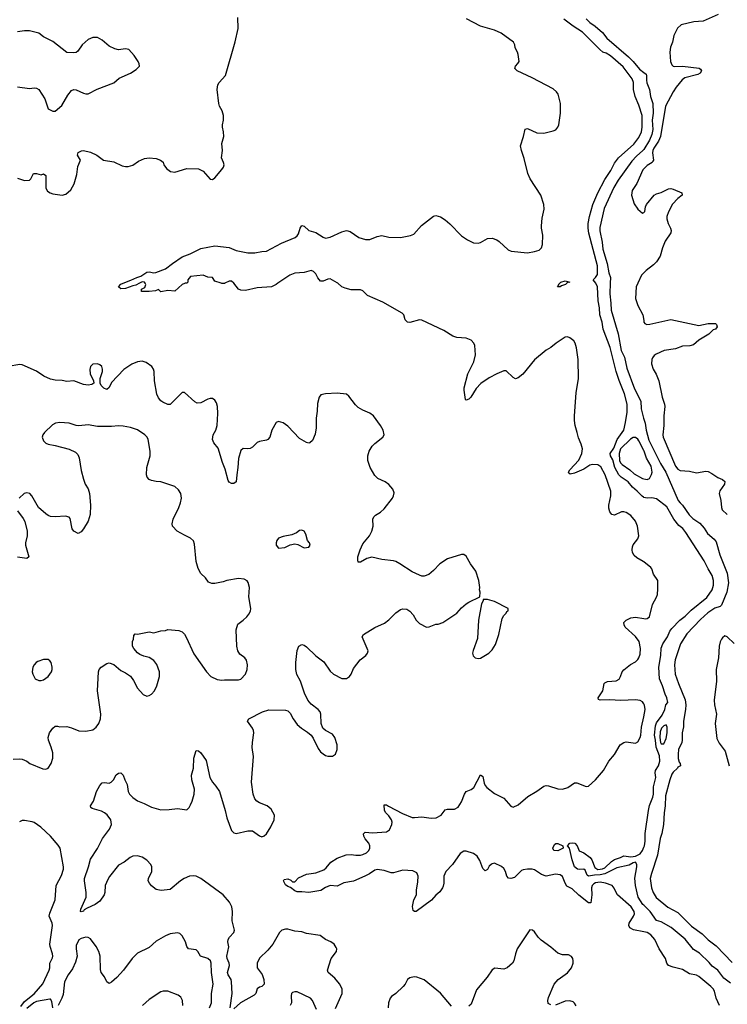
# Model space of a CAD drawing. Header units: inches. Extents: x 2134017 to 2292458, y 756222 to 916513.
# Tile 39 of 256: x 2224688 to 2230712, y 803859 to 812245. Entities that reach past the tile are written whole.
import ezdxf

# ---------------------------------------------------------------- set-up
doc = ezdxf.new("R2010")
doc.units = ezdxf.units.IN
doc.header["$MEASUREMENT"] = 0
for name, color, linetype in [('C2820', 7, 'Continuous'), ('C2821', 7, 'Continuous'), ('C2830', 7, 'Continuous'), ('C2831', 7, 'Continuous')]:
    doc.layers.add(name, color=color, linetype=linetype)

msp = doc.modelspace()

# ---------------------------------------------------------------- linework, layer by layer
at = {"layer": 'C2820', "color": 5}
for points, elevation in [([(2225707.8, 810000), (2225676.8, 809983.2), (2225650, 809979.3), (2225590, 809957), (2225550, 809952.7), (2225529.3, 809970), (2225547.7, 809992.3), (2225568.1, 810000)], 180), ([(2226096.6, 810000), (2226090, 809999), (2226070, 809989.3), (2226010, 809934), (2225950, 809939.3), (2225890, 809928), (2225870, 809946), (2225843.6, 809936.4), (2225790, 809929.2), (2225726, 809930), (2225726, 809950), (2225754.6, 809965.4), (2225762, 809990), (2225755.2, 810000)], 180), ([(2226435.1, 810000), (2226430, 809997.2), (2226410, 809997.2), (2226402.3, 810000)], 180), ([(2226885.1, 810000), (2226870.2, 809989.8), (2226831, 809970), (2226710, 809962.5), (2226610, 809939.8), (2226570, 809941.1), (2226550.8, 809950.8), (2226511.3, 810000)], 180), ([(2230000, 807627), (2229996.2, 807630), (2229940.4, 807660.4), (2229920.1, 807680.1), (2229905.9, 807705.9), (2229900.6, 807730), (2229903.7, 807756.3), (2229910, 807771.6), (2229950, 807823.7), (2229958.6, 807850), (2229947.3, 807930), (2229930, 807974), (2229890, 808022.2), (2229850, 808048.6), (2229830, 808054.5), (2229810, 808053.5), (2229750, 808026.3), (2229730, 808031.5), (2229712.6, 808052.6), (2229703.4, 808083.4), (2229702.2, 808110), (2229721, 808190), (2229719.1, 808230), (2229671.7, 808370), (2229636.2, 808436.2), (2229610, 808453.7), (2229563.9, 808456.1), (2229542.6, 808450), (2229490, 808418), (2229410, 808381.9), (2229374.7, 808374.7), (2229361.4, 808381.4), (2229359.7, 808390), (2229370.8, 808410), (2229447.9, 808492.1), (2229473.6, 808550), (2229480.3, 808590), (2229467.9, 808630), (2229443.6, 808683.6), (2229434.8, 808730), (2229416.1, 808790), (2229410.6, 808830), (2229409.8, 808870), (2229425.8, 809065.8), (2229443.8, 809190), (2229440.7, 809350), (2229428.6, 809450), (2229417.8, 809490), (2229405.3, 809510), (2229370, 809536.8), (2229350, 809544.4), (2229330, 809540.4), (2229254.6, 809490), (2229210, 809453.3), (2229170, 809429.7), (2229071.3, 809348.7), (2228970, 809226.6), (2228930, 809195.1), (2228910, 809186.6), (2228890, 809198), (2228830, 809255.1), (2228810, 809255.1), (2228750, 809229.6), (2228684.5, 809195.5), (2228612.9, 809147.1), (2228574.8, 809105.2), (2228527.3, 809030), (2228510, 809012.7), (2228490, 809004), (2228482, 809010), (2228471.5, 809090), (2228472.8, 809110), (2228502.7, 809230), (2228554, 809330), (2228566.9, 809390), (2228561.1, 809470), (2228552.6, 809490), (2228530, 809515.8), (2228490, 809532.8), (2228410, 809538.3), (2228376, 809550), (2228298.6, 809598.6), (2228110, 809686.6), (2228090, 809689.7), (2228010, 809667.3), (2227990, 809669.6), (2227969.4, 809690), (2227957.2, 809730), (2227944.8, 809744.8), (2227779.9, 809839.9), (2227650, 809896.3), (2227610, 809934.7), (2227590, 809944), (2227510, 809945.6), (2227457.4, 809957.4), (2227430.8, 809970.8), (2227396.1, 810000)], 180), ([(2229345.6, 810000), (2229333.4, 809990), (2229300.9, 809979.1), (2229290, 809969.6), (2229266, 809970), (2229276.4, 809983.6), (2229275.3, 809990), (2229285.3, 810000)], 160), ([(2230000, 808176.5), (2229997.2, 808177.2), (2229985.7, 808185.7), (2229945.3, 808230), (2229904.5, 808264.5), (2229868.6, 808310), (2229809.4, 808349.4), (2229787.3, 808370), (2229753.1, 808430), (2229736.2, 808496.2), (2229716.5, 808530), (2229713.7, 808550), (2229744.4, 808595.6), (2229772.9, 808670), (2229829.8, 808750), (2229845.2, 808814.8), (2229858, 808902), (2229858.3, 808970), (2229837.9, 809057.9), (2229790, 809171.3), (2229766, 809250), (2229714, 809454), (2229655.3, 809610), (2229645.7, 809670), (2229627.7, 809730), (2229623.7, 809790), (2229612.7, 809850), (2229607.2, 809970), (2229595.7, 809995.7), (2229592.3, 810000)], 160), ([(2229715.4, 810000), (2229712.8, 809910), (2229721.5, 809830), (2229721.8, 809770), (2229781.5, 809570), (2229808.2, 809428.2), (2229837.7, 809370), (2229857.7, 809277.7), (2229922.2, 809102.2), (2229975.1, 808995.1), (2229979.6, 808930), (2229997.3, 808850), (2230000, 808842.3)], 160), ([(2229948.6, 810000), (2229934.5, 809970), (2229931.3, 809870), (2229950, 809811.5), (2229993.4, 809730), (2230000, 809682.7)], 180), ([(2226479.3, 803830), (2226497.2, 803950), (2226492.3, 804050), (2226488.6, 804070), (2226462.5, 804110), (2226456.4, 804130), (2226474.1, 804190), (2226470.5, 804210), (2226453.1, 804250), (2226451, 804270), (2226467.8, 804347.8), (2226461, 804390), (2226463.4, 804410), (2226474.8, 804430), (2226510.4, 804469.6), (2226515.9, 804490), (2226498, 804570), (2226500.7, 804650), (2226493.6, 804690), (2226473.6, 804730), (2226420.3, 804790), (2226230, 804930.6), (2226190, 804949.8), (2226170, 804954), (2226134.8, 804950), (2226088, 804930), (2226055.5, 804910), (2225970, 804837.7), (2225891.7, 804828.3), (2225850, 804836.7), (2225809.1, 804869.1), (2225791.7, 804890), (2225783, 804910), (2225785.8, 804930), (2225812.2, 804990), (2225813.3, 805030), (2225804.2, 805050), (2225770, 805086.4), (2225730, 805111.7), (2225690, 805124.8), (2225650, 805119.8), (2225627.2, 805110), (2225576, 805070), (2225530, 805044.2), (2225452.2, 804947.8), (2225437, 804923), (2225415.8, 804870), (2225412.5, 804810), (2225407, 804790), (2225370, 804738.5), (2225330.3, 804710), (2225261.2, 804678.8), (2225237.7, 804662.3), (2225230, 804651.6), (2225210, 804645.4), (2225204.2, 804650), (2225208.7, 804670), (2225254, 804770), (2225255.1, 804810), (2225239.7, 804910), (2225240.4, 804930), (2225275, 805030), (2225290, 805094.8), (2225350, 805186.7), (2225392.8, 805270), (2225452.1, 805350), (2225468.7, 805390), (2225463.9, 805430), (2225432.9, 805472.9), (2225411.1, 805490), (2225383.5, 805503.5), (2225305.7, 805525.7), (2225294.7, 805534.7), (2225290.5, 805550), (2225314.8, 805590), (2225342.2, 805670), (2225370, 805723.2), (2225390, 805745.3), (2225410, 805747.8), (2225450, 805742.3), (2225466.6, 805750), (2225486.6, 805770), (2225510, 805812.7), (2225530, 805828.2), (2225550, 805830.5), (2225570, 805810.8), (2225582, 805770), (2225603.6, 805730), (2225611.6, 805670), (2225621.7, 805650), (2225650, 805619.5), (2225690, 805591.8), (2225748.9, 805568.9), (2225810, 805537), (2225890, 805516.5), (2225961.6, 805518.4), (2226030, 805527.3), (2226110, 805516), (2226130, 805534.8), (2226142.3, 805557.7), (2226156.3, 805590), (2226172.1, 805647.9), (2226175.1, 805690), (2226152.4, 805770), (2226149.7, 805810), (2226168.3, 805870), (2226170, 805956), (2226190, 806022), (2226210, 806018.8), (2226230, 806000.7), (2226274.8, 805934.8), (2226307.9, 805790), (2226329.2, 805750), (2226357.7, 805717.7), (2226389.2, 805670), (2226437.3, 805510), (2226450, 805446), (2226490, 805339.1), (2226510, 805319.5), (2226530, 805313.7), (2226630, 805335.3), (2226670, 805336), (2226730, 805292.7), (2226750, 805286), (2226770, 805293), (2226790, 805310.6), (2226826.3, 805370), (2226853.6, 805430), (2226858, 805470), (2226830, 805520.9), (2226796, 805550), (2226730, 805574.7), (2226707.6, 805590), (2226689.7, 805610), (2226674.5, 805650), (2226661.8, 805750), (2226678.3, 805970), (2226667.5, 806047.5), (2226669, 806089), (2226680.7, 806170), (2226679.3, 806190), (2226670.8, 806210.8), (2226626.6, 806270), (2226637.2, 806290), (2226756, 806350), (2226810, 806367.2), (2226950, 806364.9), (2226970, 806359.1), (2226990, 806337.3), (2227015.8, 806290), (2227050, 806243), (2227085.5, 806210), (2227137.5, 806177.5), (2227168, 806150), (2227185.5, 806125.5), (2227230, 806037.3), (2227250, 806010.6), (2227270, 805993), (2227290, 805979.3), (2227310, 805972.7), (2227350, 805973), (2227375.1, 805990), (2227389.6, 806030), (2227389.6, 806070), (2227371.3, 806131.3), (2227350, 806159.3), (2227291.2, 806191.2), (2227269.7, 806209.7), (2227253.3, 806250), (2227251.3, 806330), (2227244.5, 806350), (2227229.4, 806370), (2227170, 806415.6), (2227141.1, 806450), (2227111.1, 806510), (2227078, 806610), (2227048.1, 806668.1), (2227039.3, 806710), (2227038.7, 806770), (2227048.7, 806871.3), (2227063.7, 806910), (2227090, 806923), (2227110, 806918), (2227130, 806904.9), (2227210, 806828.2), (2227276.1, 806776.1), (2227330, 806695.5), (2227358, 806670), (2227430, 806634), (2227470, 806634.4), (2227496.2, 806650), (2227509.7, 806670.3), (2227530, 806719.1), (2227586.9, 806793.1), (2227634, 806830), (2227649.2, 806850), (2227653.2, 806870), (2227604, 806990), (2227614, 807010), (2227710, 807067.7), (2227793.8, 807106.2), (2227830, 807134), (2227890, 807193.4), (2227930, 807220.5), (2227950, 807227.7), (2227983.4, 807223.4), (2228008.3, 807208.3), (2228036.7, 807176.7), (2228064, 807130), (2228090, 807102.8), (2228150, 807072), (2228172.7, 807072.7), (2228230, 807098), (2228250, 807098), (2228290, 807110.8), (2228409.2, 807190), (2228450, 807236), (2228490, 807271), (2228510, 807284.7), (2228606, 807330), (2228608, 807370), (2228602, 807390), (2228604, 807410), (2228597.2, 807470), (2228570, 807548), (2228525.2, 807610), (2228490, 807675.3), (2228469.1, 807689.1), (2228450, 807689.2), (2228330, 807652.3), (2228264, 807610), (2228210, 807552.7), (2228170, 807519.3), (2228130, 807505.2), (2228110, 807505.2), (2228090, 807512.7), (2228030, 807542.7), (2227925.2, 807610), (2227890, 807629.6), (2227870, 807635.1), (2227770, 807648), (2227687, 807667), (2227644.2, 807655.8), (2227590, 807623.7), (2227570, 807624), (2227565.4, 807645.4), (2227567.8, 807670), (2227586, 807730), (2227610, 807780.7), (2227665.6, 807850), (2227685.6, 807890), (2227695.6, 807930), (2227695.1, 807990), (2227701.6, 808010), (2227716, 808024), (2227760.5, 808050), (2227790, 808078.7), (2227861, 808170), (2227870.9, 808190), (2227874.5, 808214.5), (2227865.7, 808245.7), (2227830, 808286), (2227799, 808310), (2227737.2, 808337.2), (2227710, 808363.6), (2227670.9, 808430), (2227652, 808490), (2227650.8, 808530), (2227663.5, 808570), (2227688.4, 808611.6), (2227710, 808635.8), (2227779.3, 808690), (2227789.3, 808710), (2227782, 808750), (2227760.7, 808790), (2227700.7, 808870), (2227670, 808895.1), (2227610, 808918.9), (2227570, 808942.4), (2227546.1, 808966.1), (2227490, 809039.3), (2227470, 809055.1), (2227390, 809063.7), (2227290, 809059.5), (2227252, 809050), (2227236, 809030), (2227224, 808976), (2227221.3, 808910), (2227211.7, 808850), (2227212, 808770), (2227204.6, 808715.4), (2227179.9, 808660.1), (2227159.1, 808640.9), (2227150, 808637.2), (2227130, 808643.7), (2227070, 808678.7), (2226970, 808782.9), (2226930, 808812), (2226890, 808822.7), (2226870, 808814), (2226833, 808750), (2226816.3, 808690), (2226801, 808670), (2226790, 808663.7), (2226730, 808652.3), (2226710, 808642.7), (2226670, 808605.2), (2226650, 808592.7), (2226630, 808589.3), (2226590, 808593.6), (2226570, 808576), (2226550, 808508), (2226546.3, 808430), (2226535.6, 808370), (2226531.8, 808310), (2226510, 808295.8), (2226490, 808293.6), (2226470, 808306.6), (2226461.7, 808321.7), (2226436.9, 808416.9), (2226414.2, 808474.2), (2226376.9, 808596.9), (2226341.3, 808641.3), (2226328.7, 808668.7), (2226335.3, 808710), (2226356.8, 808750), (2226368.5, 808790), (2226373.5, 808890), (2226371.1, 808951.1), (2226362.7, 808982.7), (2226350, 809005.2), (2226330, 809019.3), (2226310, 809018), (2226290, 809012), (2226230, 808980.5), (2226199.3, 808979.3), (2226178, 808990), (2226090, 809069.3), (2226070.7, 809069.3), (2225970, 808968.7), (2225950, 808969), (2225906.8, 808986.8), (2225890, 808999), (2225870, 809024), (2225856.6, 809056.6), (2225835.3, 809170), (2225833.7, 809250), (2225828.4, 809268.4), (2225812, 809292), (2225764.2, 809324.2), (2225730, 809337.6), (2225690, 809331.9), (2225643, 809310), (2225573.1, 809266.9), (2225470, 809154.5), (2225448.4, 809111.6), (2225430, 809096), (2225405.6, 809105.6), (2225380.9, 809130), (2225372, 809150), (2225371.6, 809190), (2225392.2, 809247.8), (2225393.7, 809270), (2225387.3, 809290), (2225370, 809305.6), (2225350, 809312.6), (2225310, 809312), (2225290.6, 809290), (2225286.2, 809266.2), (2225287.3, 809230), (2225316, 809170), (2225318, 809150), (2225301.4, 809138.6), (2225270, 809131.6), (2225230, 809138.9), (2225150, 809169.2), (2225090, 809162.7), (2225050, 809172), (2224990, 809175.6), (2224950, 809184.2), (2224892.7, 809210), (2224830, 809251.5), (2224710, 809306), (2224689.6, 809309.6), (2224590, 809292.4)], 220), ([(2224633.6, 805946.4), (2224690, 805950.3), (2224710, 805945.7), (2224747.3, 805930), (2224774.8, 805910), (2224884.7, 805864.7), (2224910, 805862), (2224930, 805870.8), (2224956.2, 805910), (2224970, 805954), (2224970, 806002), (2224956.9, 806050), (2224933, 806110), (2224931.3, 806130), (2224941.6, 806170), (2224970, 806210.6), (2224990, 806227.3), (2225010, 806227.7), (2225030, 806222), (2225090, 806224), (2225130, 806213), (2225190, 806188), (2225250, 806184.9), (2225310, 806197.3), (2225340.1, 806219.9), (2225362, 806250), (2225375.4, 806290), (2225379.1, 806330), (2225349.7, 806530), (2225358, 806690), (2225364.5, 806710), (2225382.7, 806730), (2225430, 806760.7), (2225450, 806767.3), (2225490, 806752.4), (2225550, 806703), (2225590, 806682.4), (2225630, 806652.4), (2225656.7, 806616.7), (2225690, 806550.6), (2225738.3, 806498.3), (2225770, 806482), (2225790, 806487.7), (2225810, 806500.5), (2225835.1, 806530), (2225855.8, 806570), (2225878.3, 806650), (2225876.9, 806690), (2225854.2, 806754.2), (2225830, 806787.3), (2225790, 806812), (2225743.9, 806823.9), (2225710, 806839.3), (2225690, 806853.2), (2225659, 806890), (2225648.7, 806910), (2225649, 806950), (2225658, 806970), (2225660.4, 806999.6), (2225670, 807014), (2225692, 807012), (2225790, 807030.7), (2225830, 807024), (2225890, 807038.8), (2225930, 807042.8), (2225950, 807051.3), (2226042, 807042), (2226070.4, 807030.4), (2226090, 807011), (2226106.2, 806986.2), (2226170, 806842.8), (2226277.3, 806690), (2226316, 806650), (2226370, 806624), (2226410, 806618.8), (2226430, 806622.8), (2226550, 806622.8), (2226570, 806626.8), (2226610, 806671), (2226623.6, 806710), (2226627.6, 806750), (2226619.5, 806790), (2226605.2, 806810), (2226562.4, 806842.4), (2226544.5, 806870), (2226537.6, 806910), (2226532.1, 807047.9), (2226543.6, 807096.4), (2226589, 807130), (2226620.2, 807159.8), (2226638.6, 807181.4), (2226652.3, 807207.7), (2226655.1, 807230), (2226638, 807330), (2226645.2, 807410), (2226632.9, 807452.9), (2226624.7, 807464.7), (2226600.2, 807480.2), (2226550, 807485.2), (2226450, 807469.2), (2226421.4, 807458.6), (2226350, 807443.7), (2226323.3, 807443.3), (2226295.6, 807455.6), (2226269.4, 807490), (2226230, 807529.3), (2226208, 807570), (2226189.7, 807630), (2226176.9, 807776.9), (2226166.2, 807806.2), (2226141.2, 807830), (2226090, 807853.3), (2226029.3, 807890), (2225989.5, 807930), (2225985.6, 807950), (2225995.6, 807990), (2226043, 808090), (2226056.9, 808130), (2226064.2, 808170), (2226059.6, 808210), (2226040.8, 808240.8), (2226008.3, 808268.3), (2225890.4, 808309.6), (2225850, 808311.3), (2225810, 808320.5), (2225789.5, 808330), (2225774, 808350), (2225767.6, 808370), (2225769.6, 808430), (2225798.4, 808530), (2225797.6, 808570), (2225781.3, 808670), (2225773, 808690), (2225753.6, 808710), (2225690.7, 808750.7), (2225630, 808771.1), (2225570, 808784.4), (2225530, 808785.7), (2225470, 808779.7), (2225350, 808781.6), (2225270, 808795.6), (2225190, 808787.3), (2225170, 808789.6), (2225108, 808810), (2225030, 808814.7), (2224991.9, 808808.1), (2224966.1, 808793.9), (2224898, 808730), (2224883.8, 808710), (2224878, 808690), (2224890, 808658.8), (2224910, 808639.3), (2224930, 808630.4), (2224990, 808619.5), (2225107.7, 808587.7), (2225162, 808562), (2225182.8, 808542.8), (2225193.7, 808513.7), (2225210, 808404.7), (2225230, 808331), (2225246, 808290), (2225270.6, 808250), (2225283, 808210), (2225290.4, 808110), (2225288, 808030), (2225270, 807975.3), (2225230, 807908), (2225210, 807882), (2225186, 807870), (2225150, 807888.7), (2225135.3, 807910), (2225117.2, 807997.2), (2225108.9, 808008.9), (2225077.2, 808017.2), (2224990, 808009.5), (2224950, 808014.5), (2224930, 808022.9), (2224910, 808035.1), (2224849.3, 808090), (2224792.3, 808190), (2224773.2, 808210), (2224750, 808216), (2224724.7, 808210), (2224682.8, 808170)], 240), ([(2230000, 808575.4), (2229959.1, 808659.1), (2229950, 808671.6), (2229930, 808685.9), (2229910, 808686.1), (2229886.4, 808673.6), (2229802.7, 808590), (2229790.7, 808550), (2229793.8, 808490), (2229802.2, 808470), (2229815.4, 808455.4), (2229881.6, 808410), (2229917.5, 808377.5), (2229990, 808338.3), (2230000, 808335.9)], 160), ([(2224670, 808061), (2224717.4, 807997.4), (2224730.3, 807970.3), (2224750.4, 807890), (2224752.7, 807850), (2224738, 807790), (2224738, 807770), (2224764.9, 807670), (2224750, 807657), (2224670, 807666.3)], 240), ([(2230000, 806419.1), (2229990, 806435), (2229970, 806447.7), (2229930, 806453.2), (2229806.4, 806446.4), (2229709.1, 806450.9), (2229628.1, 806448.1), (2229614, 806454), (2229612.7, 806470), (2229652.6, 806530), (2229663.6, 806590), (2229670, 806598), (2229691.4, 806608.6), (2229765.9, 806614.1), (2229790, 806628.5), (2229803.6, 806650), (2229817.6, 806690), (2229831, 806709), (2229887, 806753), (2229930, 806775.8), (2229950, 806794.4), (2229958.7, 806810), (2229970, 806841), (2229974.1, 806890), (2229960.7, 806950), (2229931.5, 806991.5), (2229843.5, 807070), (2229833.6, 807090), (2229832, 807110), (2229849.7, 807130.3), (2229890, 807151.4), (2229930, 807156.1), (2230000, 807145.5)], 180), ([(2230000, 804475.5), (2229912, 804492), (2229881.5, 804510), (2229872.5, 804530), (2229877.1, 804550), (2229913.8, 804610), (2229921.4, 804630), (2229920.2, 804650), (2229893.1, 804690), (2229777.5, 804790), (2229764.4, 804810), (2229749.3, 804849.3), (2229732.1, 804872.1), (2229675.6, 804890), (2229630, 804898.8), (2229590, 804893.1), (2229574.3, 804885.7), (2229560.8, 804870), (2229556.6, 804850), (2229559.4, 804790), (2229550, 804724), (2229530, 804722.4), (2229447.5, 804787.5), (2229390, 804842.4), (2229346.4, 804866.4), (2229330.5, 804890), (2229310, 804948.2), (2229290, 804961.4), (2229250, 804968.5), (2229168.8, 804951.2), (2229130, 804963.5), (2229070, 805004.6), (2229050, 805010.7), (2229010, 805010.6), (2228974.7, 805005.3), (2228961.1, 804998.9), (2228901.2, 804938.8), (2228870.1, 804929.9), (2228850, 804933.5), (2228833.5, 804950), (2228824.1, 804990), (2228810, 805015.8), (2228790, 805032.4), (2228730, 805059.7), (2228710, 805056.4), (2228701.3, 805050), (2228685.8, 805034.2), (2228670, 805007), (2228650, 804995.6), (2228630, 805014.7), (2228605, 805085), (2228581.1, 805121.1), (2228550, 805143.6), (2228490, 805164.2), (2228470, 805163), (2228438, 805142), (2228372.4, 805050), (2228314.7, 804990), (2228299.3, 804950), (2228298.7, 804890), (2228293.8, 804866.2), (2228288.6, 804851.4), (2228263.1, 804816.9), (2228230, 804787.6), (2228193.6, 804746.4), (2228062.8, 804650), (2228048, 804648), (2228036.9, 804656.9), (2228032.5, 804692.5), (2228042.6, 804750), (2228066.6, 804790), (2228066, 804830), (2228078, 804902), (2228079.6, 804950), (2228070, 804979), (2228035.1, 804995.1), (2227950, 805000.4), (2227870, 804977.6), (2227850, 804977.4), (2227790, 804999.3), (2227730, 805007.7), (2227710, 805001.2), (2227665.6, 804970), (2227626.5, 804950), (2227530, 804907.9), (2227447.6, 804892.4), (2227390, 804864), (2227329.5, 804869.5), (2227290, 804853.7), (2227252.7, 804827.3), (2227149.9, 804809.9), (2227090, 804817.6), (2227050, 804817.6), (2227030, 804824.2), (2226994, 804854), (2226970, 804861.6), (2226950, 804877), (2226932.7, 804910), (2226939, 804921), (2226970, 804928.2), (2226996.4, 804916.4), (2227010, 804900.7), (2227030, 804900.7), (2227062.7, 804937.3), (2227130, 804967.7), (2227210, 804979.6), (2227277, 805003), (2227298.2, 805021.8), (2227336.2, 805070), (2227390, 805104.2), (2227468.2, 805131.8), (2227510, 805135.2), (2227550, 805128.1), (2227590, 805129.2), (2227610, 805133.6), (2227639.7, 805150), (2227660.9, 805170), (2227669.8, 805190), (2227669.8, 805210), (2227661, 805230), (2227630, 805268), (2227618.5, 805290), (2227615.6, 805310), (2227621.8, 805318.2), (2227630, 805324.4), (2227690, 805319.6), (2227810.8, 805329.2), (2227834.6, 805345.4), (2227856.3, 805390), (2227858.9, 805410), (2227854, 805430), (2227830, 805464.7), (2227803.5, 805490), (2227792.2, 805510), (2227790, 805558), (2227810, 805558.4), (2227826.2, 805546.2), (2227945.3, 805485.3), (2228030, 805450.8), (2228050, 805448.6), (2228110, 805454.6), (2228190, 805444.8), (2228233.1, 805446.9), (2228274.5, 805470), (2228310, 805516.4), (2228330, 805522.3), (2228390, 805520.7), (2228420.8, 805539.2), (2228450, 805583.7), (2228473.3, 805650), (2228489.9, 805670.1), (2228530, 805687.3), (2228553.3, 805706.7), (2228610, 805812.4), (2228630, 805798.8), (2228641.3, 805741.3), (2228650, 805722.8), (2228665.7, 805705.7), (2228730, 805653.6), (2228810, 805613.8), (2228867.9, 805547.9), (2228890, 805539), (2228930, 805556.9), (2229013.5, 805630), (2229090, 805673.8), (2229150, 805717.2), (2229170, 805721.6), (2229190, 805718.8), (2229270, 805694.4), (2229310, 805691.6), (2229353.5, 805706.5), (2229410, 805744), (2229430, 805744), (2229510, 805714), (2229530, 805716.3), (2229590, 805770.3), (2229657.2, 805850), (2229704.2, 805930), (2229750, 805987.7), (2229800.7, 806070), (2229830, 806088.8), (2229850, 806094.5), (2229930, 806083.3), (2229950, 806095.5), (2229970.4, 806130), (2229976.6, 806150), (2229981.1, 806218.9), (2230000, 806308.2)], 180), ([(2224698.5, 803841.5), (2224730, 803884), (2224810, 803948.5), (2224886.2, 804033.8), (2224938.1, 804150), (2224943.7, 804170), (2224943.8, 804210), (2224965.8, 804254.2), (2224969.8, 804270), (2224968, 804290), (2224946.8, 804350), (2224944.8, 804370), (2224966, 804530), (2224964, 804550), (2224939.2, 804610), (2224944.4, 804635.6), (2224989.7, 804750), (2224998.3, 804870), (2225045.2, 804954.8), (2225061.1, 805010), (2225061.1, 805030), (2225032, 805190), (2225015.4, 805215.4), (2224950.7, 805290.7), (2224867.2, 805367.2), (2224810, 805406.9), (2224793.5, 805413.5), (2224730, 805424.7), (2224710, 805423.6), (2224686.6, 805413.4)], 240), ([(2230000, 804702), (2229991.4, 804710), (2229951.6, 804770), (2229929.9, 804869.9), (2229925.6, 804934.4), (2229942.1, 805030), (2229940.6, 805050), (2229930, 805069.7), (2229910, 805064.1), (2229875.9, 805044.1), (2229770, 805021.5), (2229670, 804969.5), (2229630, 804960.4), (2229581.7, 804958.3), (2229529.1, 804949.1), (2229518.7, 804958.7), (2229502, 805002), (2229490, 805009.2), (2229454.2, 805005.8), (2229435.3, 805010), (2229411.8, 805030), (2229389.6, 805090), (2229369.7, 805189.7), (2229352.3, 805210), (2229370, 805230.3), (2229390, 805235.3), (2229414.9, 805230), (2229434.3, 805210), (2229450, 805166), (2229490, 805148), (2229544.6, 805110), (2229557.8, 805090), (2229583.9, 805023.9), (2229610, 805006.3), (2229650, 805012.2), (2229670, 805022.6), (2229725.5, 805074.5), (2229750, 805091.4), (2229803.7, 805110), (2229830, 805124.2), (2229890, 805116), (2229930, 805121.8), (2229970, 805140.8), (2229989.3, 805170), (2230000, 805196.4)], 160), ([(2226303.8, 803830), (2226320.3, 803870), (2226320.8, 803950), (2226335, 804030), (2226320.8, 804130), (2226318.9, 804210), (2226313, 804230), (2226289.2, 804250), (2226226.6, 804270), (2226203.7, 804310), (2226190, 804323.7), (2226125.2, 804330), (2226111.6, 804351.6), (2226099.6, 804390), (2226070, 804442.7), (2226050, 804460.9), (2226030, 804467), (2225970, 804458), (2225930, 804443), (2225850, 804395.6), (2225790, 804343.6), (2225690, 804294), (2225645.7, 804250), (2225570.2, 804149.8), (2225514.1, 804085.9), (2225470, 804047.6), (2225450, 804037), (2225430, 804049.2), (2225410, 804093.2), (2225382.7, 804130), (2225375.1, 804155.1), (2225373, 804270), (2225361.1, 804310), (2225339.7, 804350), (2225290, 804415.1), (2225270, 804427), (2225250, 804429.5), (2225210, 804419.6), (2225190, 804406.6), (2225170, 804359.3), (2225168.1, 804330), (2225177.3, 804270), (2225162.5, 804217.5), (2225138.7, 804161.3), (2225099.5, 804110), (2225070.2, 804049.8), (2225057.4, 803942.6), (2225047.1, 803910), (2225016.2, 803850)], 240), ([(2227376.4, 803823.6), (2227433, 803950), (2227432.4, 803990), (2227410, 804033.3), (2227370, 804081.6), (2227315.1, 804130), (2227309.4, 804150), (2227339.7, 804250), (2227384.5, 804310), (2227387, 804330), (2227383.3, 804343.3), (2227363.7, 804370), (2227336, 804390), (2227292.3, 804410), (2227246.2, 804446.2), (2227130, 804460.9), (2227090, 804476), (2227030, 804480.4), (2226970, 804499.3), (2226950, 804499.8), (2226920.4, 804490), (2226900.3, 804470), (2226841.7, 804370), (2226799.8, 804320.2), (2226730, 804251.5), (2226710.3, 804210), (2226709.4, 804170), (2226751.7, 804111.7), (2226766, 804070), (2226770, 804029.7), (2226750.3, 804010), (2226730, 804004.5), (2226710, 803991.3), (2226697.7, 803950), (2226682.8, 803937.2), (2226568.8, 803870), (2226510, 803820.7)], 220), ([(2229210, 803854), (2229186.6, 803866.6), (2229184.5, 803890), (2229190, 803918), (2229237.6, 804030), (2229271.8, 804070), (2229350, 804125.7), (2229385.1, 804170), (2229399.7, 804210), (2229400.5, 804230), (2229396.2, 804250), (2229386, 804266), (2229359.7, 804279.7), (2229310, 804280.5), (2229270, 804293.6), (2229210, 804346), (2229126.1, 804406.1), (2229102.9, 804430), (2229070, 804476), (2229053.2, 804490), (2229030, 804492.7), (2228923.8, 804330), (2228908.2, 804290), (2228894.9, 804230), (2228882, 804210), (2228837.3, 804170), (2228810, 804158.4), (2228733.4, 804166.6), (2228710, 804153.2), (2228668, 804090), (2228577.1, 803982.9), (2228530, 803859.7), (2228510, 803842)], 220), ([(2228362.6, 803842.6), (2228270, 803954.7), (2228130, 804068.6), (2228068.8, 804091.2), (2228046.5, 804093.5), (2228010, 804085.6), (2227990.2, 804069.8), (2227969, 804030), (2227951.4, 804010), (2227890, 803951.2), (2227853.4, 803926.6), (2227842, 803910), (2227828.5, 803870), (2227824.9, 803830)], 220), ([(2226076.8, 803850), (2226072.8, 803890), (2226058.8, 803918.8), (2226038, 803938), (2225950, 803971.1), (2225910, 803971.3), (2225890, 803965.1), (2225790, 803900.7), (2225732.5, 803847.5)], 260), ([(2227213.4, 803813.4), (2227180.7, 803890), (2227162.7, 803910), (2227050, 803963.7), (2227030, 803965.2), (2227010, 803959), (2227002.8, 803950), (2226999.1, 803930), (2227002, 803870), (2226991.8, 803848.2)], 240), ([(2224970, 803829.2), (2224962.4, 803882.4), (2224950, 803902.9), (2224943.9, 803903.9), (2224830, 803883.1), (2224807.9, 803872.1), (2224750, 803822.2)], 240), ([(2229424.7, 803844.7), (2229410, 803869.2), (2229398.9, 803878.9), (2229370, 803889.5), (2229330, 803887), (2229250, 803852.7)], 220)]:
    msp.add_lwpolyline(points, dxfattribs=dict(at, elevation=elevation))
for points, elevation in [([(2227090, 807898), (2227070, 807895.3), (2227044.5, 807875.5), (2227003.5, 807856.5), (2226930, 807842.7), (2226892, 807830), (2226876, 807810), (2226871, 807790), (2226871.3, 807770), (2226890, 807744.7), (2226946, 807750), (2226990, 807771.3), (2227030, 807781), (2227056.3, 807776.3), (2227110, 807747.3), (2227150, 807752), (2227162, 807770), (2227155.3, 807790), (2227138, 807810), (2227123.1, 807863.1), (2227108.4, 807888.4)], 240), ([(2228670, 807308), (2228634, 807306), (2228634, 807294), (2228618, 807270), (2228594, 807130), (2228585.8, 806974.2), (2228547.5, 806872.5), (2228543.7, 806850), (2228547.8, 806827.8), (2228564, 806810), (2228590, 806803.1), (2228610, 806807), (2228680.9, 806850), (2228710, 806878.8), (2228737.2, 806922.8), (2228767.3, 807010), (2228796, 807144), (2228809.1, 807170.9), (2228828, 807190), (2228835.3, 807204.7), (2228846, 807210), (2228846, 807230), (2228730, 807289)], 220), ([(2224930, 806795.1), (2224890, 806795.1), (2224841.3, 806778.7), (2224828.6, 806771.4), (2224810.7, 806750), (2224800.7, 806730), (2224794.8, 806690), (2224798.8, 806670), (2224821, 806630), (2224850, 806616.3), (2224870, 806616.3), (2224890, 806623), (2224931.5, 806650), (2224958.7, 806690), (2224963.6, 806710), (2224965.6, 806730), (2224957, 806770), (2224945.6, 806785.6)], 260), ([(2229270, 805167.2), (2229235.3, 805170), (2229225.2, 805190), (2229240.9, 805219.1), (2229252.9, 805227.1), (2229270, 805227.7), (2229311.3, 805210), (2229313.4, 805190)], 160)]:
    msp.add_lwpolyline(points, close=True, dxfattribs=dict(at, elevation=elevation))
at = {"layer": 'C2821', "color": 5}
for points, elevation in [([(2224670, 810896), (2224730, 810876), (2224770, 810878.8), (2224784, 810890), (2224805.6, 810934.4), (2224830, 810934.8), (2224870, 810922.8), (2224890, 810931), (2224910, 810918), (2224910.4, 810810.4), (2224924.2, 810784.2), (2224946, 810770), (2224970, 810762.4), (2225050, 810752), (2225082, 810758), (2225124.4, 810795.6), (2225153, 810847), (2225173.7, 810926.3), (2225184.1, 810995.9), (2225205.2, 811050), (2225179, 811090), (2225186.8, 811113.2), (2225212.9, 811127.1), (2225230, 811130.8), (2225290, 811117.3), (2225344.7, 811090), (2225402, 811050), (2225490, 811034.9), (2225561.4, 811001.4), (2225590, 810995.8), (2225610, 810995.8), (2225650, 811006.4), (2225699.8, 811040.2), (2225750, 811061.7), (2225790, 811068.9), (2225850, 811061.7), (2225887.7, 811047.7), (2225910, 811030.5), (2225916.3, 811010), (2225936.4, 810976.4), (2225971.9, 810951.9), (2226010, 810945.7), (2226110, 810977.4), (2226210, 810973.7), (2226250, 810955.5), (2226310, 810886), (2226330, 810882.8), (2226350, 810899.1), (2226408, 810970), (2226422.4, 810990), (2226427.8, 811010), (2226423.6, 811030), (2226405.1, 811070), (2226415.6, 811130), (2226409.6, 811190), (2226425.1, 811250), (2226422.9, 811290), (2226413.6, 811330), (2226413.6, 811350), (2226422.9, 811390), (2226423.7, 811430), (2226412.3, 811470), (2226389.4, 811510), (2226383.7, 811530), (2226369.6, 811650.4), (2226376, 811690), (2226385.2, 811710), (2226439, 811770), (2226522, 812058), (2226547, 812170), (2226545.2, 812265.2)], 220), ([(2225568.1, 810000), (2225634.7, 810025.3), (2225685.2, 810050), (2225719.8, 810060.2), (2225770, 810095.3), (2225790, 810098), (2225830, 810090.4), (2225847.5, 810092.5), (2225930, 810124.2), (2225987.8, 810170), (2226070, 810225.5), (2226139, 810250), (2226230, 810295.3), (2226350, 810319), (2226470, 810305.7), (2226530, 810280.5), (2226630, 810259.3), (2226690, 810258.5), (2226750, 810271), (2226790, 810273), (2226916.9, 810343.1), (2227033.3, 810390), (2227050, 810404.2), (2227060, 810420), (2227075.4, 810470), (2227090, 810492.7), (2227110, 810485.7), (2227150, 810450.3), (2227210, 810434), (2227270, 810393.8), (2227290, 810385.5), (2227330, 810392.9), (2227430, 810438.4), (2227470, 810448.3), (2227500, 810440), (2227574, 810390), (2227632.4, 810372.4), (2227670, 810372.9), (2227730, 810397.6), (2227770, 810405.7), (2227830, 810393.7), (2227930, 810390.4), (2228014.1, 810405.9), (2228042.3, 810417.7), (2228107.3, 810492.7), (2228210, 810570.8), (2228230, 810577.3), (2228270, 810564.9), (2228310, 810539.3), (2228350, 810507.7), (2228450, 810403), (2228498.8, 810370), (2228550, 810345.5), (2228590, 810340.7), (2228610, 810346.8), (2228670, 810380.7), (2228710, 810383.8), (2228750, 810370.3), (2228770, 810357), (2228846.3, 810286.3), (2228872.7, 810272.7), (2229010, 810260.1), (2229069.3, 810270), (2229110, 810282.4), (2229130, 810301.6), (2229138.8, 810330), (2229141.4, 810410), (2229128.9, 810468.9), (2229128.7, 810490), (2229134.5, 810554.5), (2229151.6, 810630), (2229150.7, 810670), (2229124.4, 810750), (2229034.5, 810890), (2229014.6, 810934.6), (2228983.1, 811063.1), (2228959.6, 811130), (2228952.3, 811170), (2228977.2, 811250), (2228990, 811312), (2229010, 811318), (2229090, 811282.8), (2229150, 811277.3), (2229230, 811297.3), (2229251.5, 811308.5), (2229269.3, 811330), (2229276.2, 811350), (2229291.6, 811450), (2229291.6, 811530), (2229271.3, 811610), (2229257.6, 811630), (2229230, 811656.3), (2229049.7, 811749.7), (2228922, 811810), (2228905.6, 811825.6), (2228902, 811830), (2228909, 811850), (2228929.3, 811870.7), (2228939, 811890), (2228932.7, 811950), (2228926.6, 811970), (2228906, 812006), (2228904.2, 812030), (2228893, 812053), (2228786.4, 812130), (2228730, 812156.6), (2228610, 812188.9), (2228492.3, 812252.3)], 180), ([(2229592.3, 810000), (2229568.7, 810030), (2229590.7, 810049.3), (2229606.2, 810073.8), (2229607.5, 810150), (2229532, 810428), (2229526.8, 810470), (2229527.7, 810510), (2229537.5, 810570), (2229567.3, 810670), (2229609.9, 810770), (2229670, 810884.9), (2229718.9, 810961.1), (2229750, 811024.4), (2229784.6, 811070), (2229916.2, 811183.8), (2229957.4, 811242.6), (2229980.7, 811290), (2229987.9, 811330), (2229987.5, 811430), (2229957.8, 811517.8), (2229926, 811590), (2229913.9, 811650), (2229912.1, 811710), (2229901.7, 811741.7), (2229824, 811844), (2229718.3, 811938.3), (2229680.3, 811960.3), (2229652.2, 811970), (2229626.5, 811990), (2229478.8, 812138.8), (2229398.6, 812190), (2229319.8, 812250)], 160), ([(2229510, 812252.9), (2229541.4, 812221.4), (2229587.1, 812190), (2229650, 812136.5), (2229686.5, 812086.5), (2229870.1, 811930.1), (2229910, 811890.2), (2229963.5, 811823.5), (2230000, 811795.2)], 160), ([(2224670, 811673.4), (2224770, 811659.3), (2224810, 811666), (2224830, 811663), (2224850, 811650.5), (2224901.6, 811570), (2224930, 811486), (2224970, 811466), (2224990, 811466), (2225045.4, 811514.6), (2225097.2, 811602.8), (2225130, 811642.8), (2225150, 811650.7), (2225170, 811647.7), (2225230, 811620.7), (2225250, 811614), (2225270, 811614), (2225346.1, 811653.9), (2225490, 811708.4), (2225533.8, 811746.2), (2225631.5, 811788.5), (2225678.9, 811821.1), (2225708.7, 811850), (2225704, 811870), (2225697.2, 811890), (2225661.5, 811941.5), (2225618, 811990), (2225590, 811996), (2225530, 811989.4), (2225498.3, 811998.3), (2225450, 812020.7), (2225390, 812071.5), (2225350, 812093), (2225310, 812094.3), (2225270, 812076.9), (2225220.4, 812030), (2225183.8, 811976.2), (2225170, 811965.2), (2225150, 811962), (2225090, 811964.5), (2224970, 812059.7), (2224890, 812099.7), (2224850, 812129.6), (2224770, 812149.7), (2224730, 812151.5), (2224670, 812142.4)], 240), ([(2230000, 811139.8), (2229993.9, 811130), (2229937.4, 811082.6), (2229898.7, 811041.3), (2229781.6, 810878.4), (2229744.5, 810815.5), (2229662.6, 810637.4), (2229625.7, 810474.3), (2229625.7, 810445.7), (2229646.4, 810350), (2229651.3, 810290), (2229689.4, 810170), (2229703, 810090), (2229716.8, 810050), (2229715.4, 810000)], 160), ([(2230000, 810973.7), (2229993.1, 810966.9), (2229941.2, 810850), (2229901.9, 810790), (2229896.6, 810750), (2229917.9, 810677.9), (2229950, 810630.3), (2229990, 810598), (2230000, 810604.3)], 180), ([(2226402.3, 810000), (2226350, 810019), (2226329.1, 810049.1), (2226290, 810052.7), (2226249.4, 810069.4), (2226142, 810058), (2226118, 810030), (2226118, 810010), (2226110, 810002), (2226096.6, 810000)], 180), ([(2227396.1, 810000), (2227390, 810005.1), (2227330, 810038.4), (2227310, 810035.6), (2227270, 810018.7), (2227250, 810017), (2227225.7, 810045.7), (2227210, 810081.2), (2227190, 810101.2), (2227170, 810109.3), (2227110, 810092.3), (2227030, 810085.6), (2226987.3, 810070), (2226885.1, 810000)], 180), ([(2230000, 810089.1), (2229981.6, 810070), (2229948.6, 810000)], 180), ([(2225755.2, 810000), (2225749, 810009), (2225730, 810012), (2225707.8, 810000)], 180), ([(2226511.3, 810000), (2226510, 810001.6), (2226490, 810016.9), (2226470, 810019.3), (2226435.1, 810000)], 180), ([(2229285.3, 810000), (2229295.3, 810010), (2229330, 810020.5), (2229371, 810010), (2229353.5, 810006.5), (2229345.6, 810000)], 160)]:
    msp.add_lwpolyline(points, dxfattribs=dict(at, elevation=elevation))
at = {"layer": 'C2830', "color": 5}
for points, elevation in [([(2230000, 809682.7), (2230001.8, 809670), (2230010, 809657), (2230026.8, 809650), (2230051.3, 809651.3), (2230230, 809691), (2230470, 809641.3), (2230550, 809656.5), (2230610, 809657.1), (2230620.7, 809650), (2230624.9, 809630), (2230610, 809609.6), (2230590, 809602.7), (2230553.1, 809566.9), (2230470, 809515.6), (2230424.7, 809475.3), (2230393.8, 809466.2), (2230330, 809463.5), (2230270, 809440.4), (2230172.9, 809427.1), (2230104.8, 809395.2), (2230090, 809385.1), (2230075.3, 809364.7), (2230069.2, 809350), (2230066.5, 809313.5), (2230080.6, 809270), (2230106, 809226), (2230128.3, 809170), (2230157.1, 809030), (2230177.9, 808970), (2230181, 808950), (2230170.1, 808870), (2230170.7, 808790), (2230162.5, 808710), (2230165.1, 808690), (2230270, 808441.8), (2230290, 808415.9), (2230310, 808405), (2230390, 808401), (2230450, 808384.8), (2230530, 808398.8), (2230550, 808395.9), (2230580.7, 808380.7), (2230630, 808345.8), (2230670, 808329.1), (2230690.9, 808310.9), (2230687.3, 808290), (2230647.6, 808232.4), (2230643.4, 808210), (2230656.9, 808150), (2230660.9, 808090), (2230668.9, 808070), (2230711.7, 808031.7)], 180), ([(2230000, 808842.3), (2230011.3, 808810), (2230020.4, 808750), (2230043.2, 808663.2), (2230143.9, 808463.9), (2230189.5, 808390), (2230293.2, 808150), (2230309.1, 808129.1), (2230330.8, 808110.8), (2230386.8, 808026.8), (2230417.7, 807997.7), (2230476.4, 807956.4), (2230515.6, 807915.6), (2230542.5, 807870), (2230599.8, 807819.8), (2230616.9, 807796.9), (2230648.2, 807688.2), (2230709.1, 807530), (2230722.3, 807450), (2230708.4, 807370), (2230662.5, 807257.5), (2230650, 807246.7), (2230605.9, 807234.1), (2230545.8, 807194.2), (2230482.7, 807137.3), (2230366.7, 807013.3), (2230311.9, 806930), (2230267.5, 806792.5), (2230262.9, 806750), (2230269, 806670), (2230295.6, 806590), (2230353.1, 806453.1), (2230357.9, 806410), (2230356.1, 806370), (2230339.3, 806270), (2230338.4, 806221.6), (2230328.1, 806170), (2230328.3, 806110), (2230323.8, 806090), (2230297.3, 806030), (2230292.3, 805990), (2230292.6, 805952.6), (2230301.6, 805921.6), (2230311.6, 805910), (2230312.2, 805890), (2230290, 805878), (2230286.7, 805870), (2230250, 805836.8), (2230239.7, 805820.3), (2230221.1, 805770), (2230185.2, 805634.8), (2230181.8, 805550), (2230172.8, 805490), (2230169.6, 805389.6), (2230153.5, 805313.5), (2230139.1, 805270), (2230117.1, 805130), (2230065.8, 804974.2), (2230056, 804930), (2230065.2, 804850), (2230079.9, 804810), (2230107.2, 804767.2), (2230206.7, 804686.7), (2230290, 804640.8), (2230405.8, 804525.8), (2230498.5, 804458.5), (2230549.1, 804409.1), (2230615.6, 804355.6), (2230753.7, 804213.7)], 160), ([(2230000, 808335.9), (2230030, 808328.7), (2230050, 808336.1), (2230067.5, 808372.5), (2230071.7, 808390), (2230063.8, 808443.8), (2230022.9, 808510), (2230002.7, 808570), (2230000, 808575.4)], 160), ([(2230000, 805196.4), (2230005.5, 805210), (2230012, 805248), (2230013.4, 805313.4), (2230039.7, 805510), (2230049, 805551), (2230078.1, 805621.9), (2230084.6, 805650), (2230083.5, 805710), (2230103.7, 805790), (2230097.8, 805830), (2230100.1, 805850), (2230126.5, 805890), (2230138, 805930), (2230134.2, 805974.2), (2230107.4, 806050), (2230101.8, 806110), (2230092.1, 806150), (2230101.4, 806230), (2230110, 806256.5), (2230158.5, 806321.5), (2230179.3, 806370), (2230189.5, 806410), (2230205.1, 806430), (2230197.1, 806470), (2230181.3, 806501.3), (2230161.3, 806570), (2230135.5, 806630), (2230127.6, 806730), (2230144.4, 806830), (2230148.1, 806891.9), (2230162.1, 806930), (2230201.2, 806990), (2230222.8, 807037.2), (2230238.9, 807061.1), (2230308.1, 807131.9), (2230354.3, 807165.7), (2230404.4, 807215.6), (2230536, 807324), (2230581.9, 807390), (2230595.3, 807430), (2230594.5, 807470), (2230583.2, 807510), (2230548.2, 807568.2), (2230515.9, 807635.9), (2230358.6, 807878.6), (2230331.8, 807911.8), (2230297.9, 807937.9), (2230257.8, 807990), (2230196.3, 808096.3), (2230110, 808165.4), (2230070, 808171.9), (2230029, 808169), (2230000, 808176.5)], 160), ([(2230000, 807145.5), (2230017.1, 807142.9), (2230030, 807143.7), (2230050, 807158), (2230075.7, 807264.3), (2230110, 807325.5), (2230117.2, 807350), (2230121.4, 807398.6), (2230119.5, 807470), (2230083.6, 807523.6), (2230070, 807566.6), (2230059.8, 807579.8), (2230000, 807627)], 180), ([(2230770, 806932.2), (2230710, 806987.8), (2230690, 806996.3), (2230670, 806981.3), (2230663.5, 806970), (2230650, 806945.1), (2230641.1, 806910), (2230637.7, 806810), (2230617.2, 806710), (2230618.9, 806610), (2230598.9, 806450), (2230602.7, 806410), (2230620.6, 806330), (2230609.2, 806250), (2230622.7, 806122.7), (2230642.7, 806082.7), (2230694.3, 806014.3), (2230728.1, 805890)], 180), ([(2230000, 806308.2), (2230013.1, 806370), (2230007.4, 806407.4), (2230000, 806419.1)], 180), ([(2230737.8, 804037.8), (2230681.4, 804081.4), (2230630.3, 804150.3), (2230583.5, 804183.5), (2230556.1, 804216.1), (2230473.6, 804293.6), (2230425.3, 804325.3), (2230353.9, 804413.9), (2230233.1, 804513.1), (2230150, 804561.2), (2230110, 804573.2), (2230055.7, 804650), (2230000, 804702)], 160), ([(2230645.6, 803850), (2230615.5, 803910), (2230602, 803970), (2230592, 803990), (2230571.8, 804011.8), (2230470, 804097.1), (2230450, 804106.8), (2230390, 804117.8), (2230330, 804156.4), (2230250, 804174.5), (2230209.7, 804190), (2230196.2, 804210), (2230185.6, 804250), (2230132.9, 804330), (2230094, 804410), (2230061.8, 804450), (2230029.9, 804469.9), (2230000, 804475.5)], 180)]:
    msp.add_lwpolyline(points, dxfattribs=dict(at, elevation=elevation))
at = {"layer": 'C2830', "color": 5, "elevation": 160}
msp.add_lwpolyline([(2230190, 806239.5), (2230170, 806231.8), (2230150.4, 806210), (2230139.6, 806180.4), (2230138.2, 806130), (2230143.6, 806090), (2230150, 806076.3), (2230170, 806076), (2230190, 806122.4), (2230201.1, 806170), (2230198.5, 806218.5)], close=True, dxfattribs=at)
at = {"layer": 'C2831', "color": 5}
for points, elevation in [([(2230634, 812290), (2230506.4, 812233.6), (2230426.1, 812226.1), (2230319.1, 812200.9), (2230287.9, 812172.1), (2230256.5, 812110), (2230245.8, 812054.2), (2230228.7, 812010), (2230221.7, 811970), (2230228.3, 811890), (2230240.2, 811860.2), (2230249.6, 811849.6), (2230266, 811846), (2230330, 811848.1), (2230471.1, 811831.1), (2230483.7, 811823.7), (2230492.6, 811810), (2230480.3, 811790), (2230462, 811778), (2230350, 811749.9), (2230328.3, 811731.7), (2230276.2, 811670), (2230249.7, 811630.3), (2230186.9, 811510), (2230141.7, 811250), (2230124.8, 811210), (2230085.5, 811150), (2230077.2, 811130), (2230074.8, 811110), (2230082, 811050), (2230078.5, 811041.5), (2230071.4, 811028.6), (2230030, 811003.2), (2230000, 810973.7)], 180), ([(2230000, 811795.2), (2230019.8, 811779.8), (2230025, 811770), (2230022.7, 811730), (2230026.8, 811706.8), (2230048.6, 811650), (2230059.2, 811590), (2230078.5, 811530), (2230081.5, 811450), (2230073, 811390), (2230078.8, 811310), (2230070, 811266.6), (2230050, 811219.8), (2230000, 811139.8)], 160), ([(2230000, 810604.3), (2230009.6, 810610.4), (2230014.2, 810650), (2230023, 810670), (2230089.3, 810750.7), (2230110, 810762.6), (2230150, 810774.1), (2230210, 810803.8), (2230230, 810806.1), (2230250, 810802), (2230324, 810770), (2230326, 810750), (2230290, 810721.1), (2230245, 810675), (2230210.2, 810610), (2230198.2, 810570), (2230197.7, 810550), (2230208.2, 810510), (2230227.8, 810470), (2230232.9, 810450), (2230230.3, 810430), (2230181.7, 810358.3), (2230159, 810301), (2230139.4, 810230), (2230110, 810181.4), (2230084, 810156), (2230020.2, 810110), (2230000, 810089.1)], 180)]:
    msp.add_lwpolyline(points, dxfattribs=dict(at, elevation=elevation))

doc.saveas('drawing.dxf')
